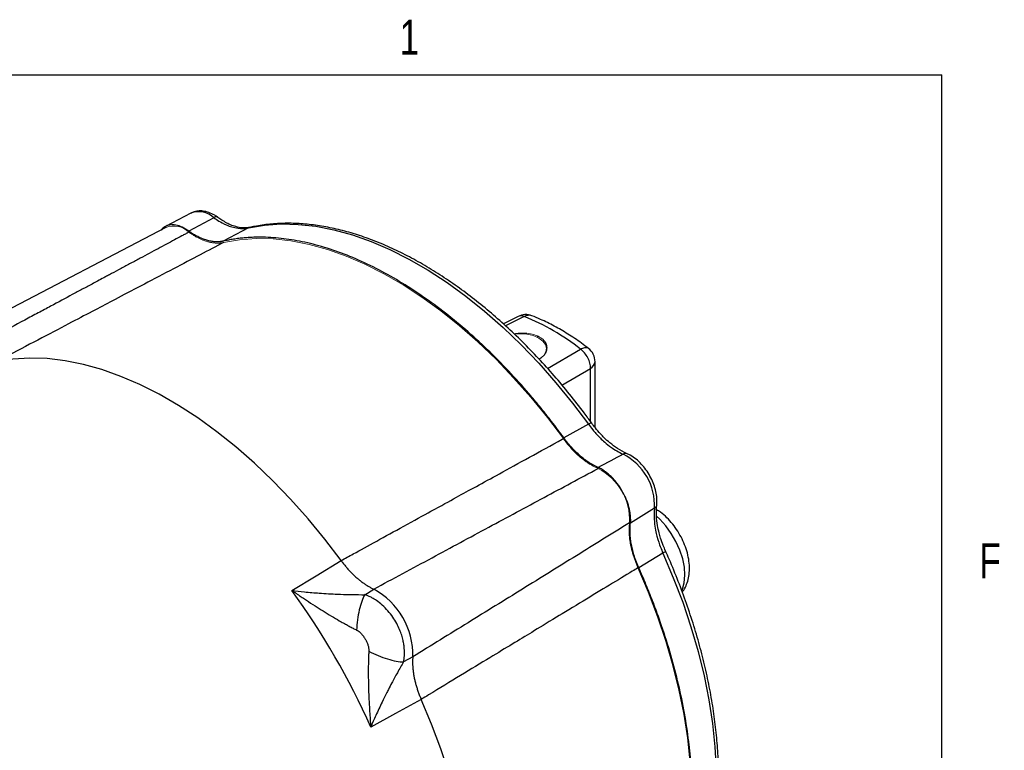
# Model space of a CAD drawing. Header units: inches. Extents: x 0.3 to 34.1, y 0.2 to 21.7.
# Tile 26 of 26: x 30.2 to 33.7, y 19 to 21.6. Entities that reach past the tile are written whole.
import ezdxf

# ---------------------------------------------------------------- set-up
doc = ezdxf.new("R2010")
doc.units = ezdxf.units.IN
doc.header["$MEASUREMENT"] = 0
doc.layers.add('SLD-0', color=7, linetype='Continuous', lineweight=25)
doc.styles.add('SLDTEXTSTYLE0', font='TXT', dxfattribs={"width": 0.75})

msp = doc.modelspace()

# ---------------------------------------------------------------- linework, layer by layer
at = {"color": 7, "linetype": 'Continuous', "lineweight": 25}
for p, q in [((30.8466, 20.9184), (30.7553, 20.8708)), ((30.9281, 20.9021), (30.8389, 20.8543)), ((30.7574, 20.8671), (29.9375, 20.4394)), ((31.0516, 20.8657), (30.9615, 20.8184)), ((32.013, 20.5502), (31.9602, 20.5235)), ((32.2869, 20.1547), (32.2869, 20.3889)), ((32.2637, 20.166), (32.1755, 20.1176)), ((32.4988, 19.8665), (32.4128, 19.8133)), ((32.529, 19.7065), (32.443, 19.6543)), ((31.2924, 19.6262), (31.3818, 19.6802)), ((31.2062, 19.574), (31.2924, 19.6262)), ((31.4661, 19.5588), (31.4981, 19.5785)), ((31.6373, 19.3373), (31.6043, 19.3195)), ((31.6673, 19.1857), (31.5758, 19.1354)), ((31.5758, 19.1354), (31.4875, 19.0868))]:
    msp.add_line(p, q, dxfattribs=at)
at = {"color": 8, "linetype": 'Continuous', "lineweight": 25}
for p, q in [((31.0565, 20.867), (31.0516, 20.8657)), ((32.0347, 20.5498), (31.9683, 20.5164)), ((32.0825, 20.4755), (32.0825, 20.4797)), ((32.1175, 20.365), (32.2352, 20.4341)), ((32.1689, 20.3058), (32.2707, 20.3652)), ((32.2707, 20.176), (32.2707, 20.3652))]:
    msp.add_line(p, q, dxfattribs=at)
at = {"color": 7, "linetype": 'Continuous', "lineweight": 25, "flags": 128}
for points in [[(31.0516, 20.8657), (31.1085, 20.8755), (31.1677, 20.8798), (31.2289, 20.8784), (31.2918, 20.8714), (31.3563, 20.8588), (31.422, 20.8408), (31.4886, 20.8173), (31.5559, 20.7884), (31.6237, 20.7543), (31.6916, 20.7151), (31.7593, 20.671), (31.8266, 20.6221), (31.8933, 20.5687), (31.959, 20.5109), (32.0234, 20.4491), (32.0864, 20.3834), (32.1475, 20.3141), (32.2067, 20.2415), (32.2637, 20.166)], [(31.3818, 19.6802), (31.3239, 19.7563), (31.2638, 19.8293), (31.2017, 19.8989), (31.1379, 19.965), (31.0727, 20.0273), (31.0062, 20.0854), (30.9388, 20.1393), (30.8707, 20.1885), (30.8022, 20.2331), (30.7336, 20.2727), (30.665, 20.3073), (30.597, 20.3366), (30.5295, 20.3606), (30.4631, 20.3792), (30.3978, 20.3923), (30.334, 20.3999), (30.272, 20.4018), (30.2119, 20.3982), (30.154, 20.389)], [(32.529, 19.7065), (32.5659, 19.6194), (32.5992, 19.5319), (32.6286, 19.4443), (32.654, 19.3569), (32.6753, 19.2702), (32.6925, 19.1844), (32.7055, 19.1), (32.7141, 19.0172), (32.7185, 18.9365), (32.7185, 18.8581), (32.7141, 18.7824), (32.7055, 18.7096), (32.6925, 18.6401), (32.6753, 18.5742), (32.654, 18.5121), (32.6286, 18.4541), (32.5992, 18.4004), (32.5659, 18.3512), (32.529, 18.3068)], [(31.6673, 17.7679), (31.7042, 17.8135), (31.7373, 17.8637), (31.7667, 17.9185), (31.792, 17.9775), (31.8133, 18.0406), (31.8304, 18.1074), (31.8433, 18.1778), (31.852, 18.2515), (31.8563, 18.3281), (31.8563, 18.4074), (31.852, 18.489), (31.8433, 18.5726), (31.8304, 18.6579), (31.8133, 18.7445), (31.792, 18.8322), (31.7667, 18.9205), (31.7373, 19.0091), (31.7042, 19.0976), (31.6673, 19.1857)]]:
    msp.add_lwpolyline(points, dxfattribs=at)
at = {"color": 144, "linetype": 'Continuous', "lineweight": 18, "flags": 128}
for points in [[(32.1739, 20.1149), (32.117, 20.1903), (32.0579, 20.2628), (31.9968, 20.3319), (31.9339, 20.3975), (31.8695, 20.4593), (31.8039, 20.517), (31.7373, 20.5703), (31.6701, 20.6192), (31.6024, 20.6632), (31.5346, 20.7024), (31.4669, 20.7364), (31.3997, 20.7653), (31.3331, 20.7888), (31.2675, 20.8068), (31.2031, 20.8194), (31.1402, 20.8264), (31.0791, 20.8278), (31.02, 20.8236), (30.9631, 20.8139)], [(32.087, 20.473), (32.1012, 20.4625), (32.1104, 20.4502), (32.114, 20.437), (32.1119, 20.4237), (32.104, 20.4111), (32.091, 20.4001), (32.088, 20.3982)], [(32.4398, 18.2561), (32.4767, 18.3005), (32.5099, 18.3496), (32.5392, 18.4033), (32.5646, 18.4613), (32.5859, 18.5233), (32.603, 18.5892), (32.616, 18.6586), (32.6246, 18.7313), (32.6289, 18.8069), (32.6289, 18.8852), (32.6246, 18.9659), (32.616, 19.0485), (32.603, 19.1328), (32.5859, 19.2185), (32.5646, 19.3051), (32.5392, 19.3924), (32.5099, 19.4799), (32.4767, 19.5674), (32.4398, 19.6544)]]:
    msp.add_lwpolyline(points, dxfattribs=at)
at = {"color": 8, "linetype": 'Continuous', "lineweight": 25, "flags": 128}
msp.add_lwpolyline([(32.5962, 19.5729), (32.5988, 19.5787), (32.6051, 19.6016), (32.6073, 19.6278), (32.6053, 19.6564), (32.5992, 19.6866), (32.5891, 19.7174), (32.5754, 19.7479), (32.5585, 19.7771), (32.5389, 19.8042), (32.5172, 19.8282), (32.5059, 19.8388)], dxfattribs=at)
at = {"color": 8, "linetype": 'Continuous', "lineweight": 25}
for centre, radius, start, end in [((30.8742, 20.844), 0.0793, 47.1465, 110.2982), ((32.2577, 20.3914), 0.0292, 296.4212, 354.9637)]:
    msp.add_arc(centre, radius, start, end, dxfattribs=at)
at = {"color": 144, "linetype": 'Continuous', "lineweight": 18}
for centre, radius, start, end in [((30.7856, 20.7953), 0.0771, 45.8783, 111.3926), ((32.0219, 20.347), 0.1418, 62.6696, 99.2307), ((32.2033, 19.8248), 0.2067, 357.1994, 62.8006)]:
    msp.add_arc(centre, radius, start, end, dxfattribs=at)
at = {"color": 7, "linetype": 'Continuous', "lineweight": 25}
for centre, radius, start, end in [((32.0401, 20.4967), 0.06, 69.0215, 116.8855), ((31.727, 19.7854), 0.824, 51.929, 68.0764), ((32.2269, 20.3889), 0.06, 0, 52.5011), ((32.2923, 19.8762), 0.2066, 357.3023, 62.6977), ((29.0781, 18.0205), 2.6348, 23.8717, 36.1283), ((31.3704, 19.344), 0.267, 358.5586, 61.4414)]:
    msp.add_arc(centre, radius, start, end, dxfattribs=at)
for points, knots in [([(30.9423, 20.9033), (30.9387, 20.9058), (30.9282, 20.913), (30.9108, 20.9211), (30.8907, 20.9262), (30.872, 20.9265), (30.8567, 20.9236), (30.8489, 20.919), (30.8461, 20.9174)], [0, 0, 0, 0, 0.117941, 0.339512, 0.536559, 0.723444, 0.903021, 1, 1, 1, 1]), ([(30.9281, 20.9021), (30.9335, 20.8983), (30.9389, 20.8946), (30.953, 20.8859), (30.9617, 20.8813), (30.9842, 20.8712), (30.9977, 20.8671), (31.0252, 20.8626), (31.039, 20.8629), (31.0516, 20.8657)], [-1.040161, -1.040161, -1.040161, -1.040161, -0.670904, -0.670904, -0.338052, -0.338052, -0.13002, -0.13002, 0, 0, 0, 0]), ([(31.0581, 20.8678), (31.0491, 20.8664), (31.0329, 20.8639), (31.0085, 20.8692), (30.9898, 20.8753), (30.9731, 20.8838), (30.958, 20.8922), (30.947, 20.9), (30.9423, 20.9033)], [0, 0, 0, 0, 0.259046, 0.465773, 0.620947, 0.729269, 0.884383, 1, 1, 1, 1]), ([(32.2751, 20.1701), (32.2662, 20.1822), (32.2403, 20.2175), (32.196, 20.2742), (32.1417, 20.339), (32.0857, 20.401), (32.0283, 20.4601), (31.9696, 20.5159), (31.9099, 20.5685), (31.8493, 20.6174), (31.788, 20.6627), (31.7262, 20.7041), (31.6642, 20.7415), (31.602, 20.7748), (31.54, 20.8038), (31.4783, 20.8284), (31.4172, 20.8485), (31.3568, 20.8641), (31.2974, 20.875), (31.2391, 20.8813), (31.1823, 20.8829), (31.1271, 20.8797), (31.0854, 20.8737), (31.0622, 20.8687), (31.0563, 20.8675)], [0, 0, 0, 0, 0.0252506, 0.0731586, 0.1210784, 0.1690078, 0.2169487, 0.2649026, 0.3128712, 0.3608555, 0.4088563, 0.4568736, 0.5049064, 0.552952, 0.6010061, 0.6490593, 0.697099, 0.7451094, 0.7930704, 0.8409578, 0.8887456, 0.9364087, 0.9839277, 1, 1, 1, 1]), ([(30.8392, 20.8506), (30.8351, 20.8484), (30.831, 20.8462), (30.8226, 20.8417), (30.8184, 20.8395), (30.8056, 20.8326), (30.779, 20.8183), (30.7304, 20.7922), (30.6824, 20.7665), (30.6547, 20.7517), (30.6435, 20.7457), (30.638, 20.7427), (30.6208, 20.7336), (30.5971, 20.7208), (30.5686, 20.7056), (30.5511, 20.6962), (30.5444, 20.6926), (30.5401, 20.6903), (30.5381, 20.6892), (30.5201, 20.6796), (30.493, 20.6651), (30.4705, 20.653), (30.4533, 20.6439), (30.4475, 20.6408), (30.4357, 20.6344), (30.4059, 20.6185), (30.3612, 20.5945), (30.3174, 20.5711), (30.2868, 20.5547), (30.2707, 20.5462), (30.2211, 20.5196), (30.1682, 20.4913), (30.1036, 20.4568), (30.0755, 20.4418), (30.0567, 20.4317), (30.0473, 20.4267), (30.0377, 20.4216)], [0, 0, 0, 0, 0.015625, 0.015625, 0.03125, 0.03125, 0.0625, 0.125, 0.1875, 0.203125, 0.203125, 0.21875, 0.21875, 0.25, 0.28125, 0.296875, 0.304688, 0.304688, 0.3125, 0.3125, 0.375, 0.4375, 0.4375, 0.46875, 0.46875, 0.5, 0.625, 0.6875, 0.6875, 0.75, 0.75, 0.875, 0.9375, 0.96875, 0.96875, 1, 1, 1, 1]), ([(30.8389, 20.8543), (30.8312, 20.8594), (30.8156, 20.8694), (30.7925, 20.8765), (30.7714, 20.8771), (30.7531, 20.8713), (30.7443, 20.8623), (30.7401, 20.858)], [0, 0, 0, 0, 0.202914, 0.405827, 0.608741, 0.811654, 1, 1, 1, 1]), ([(30.9615, 20.8184), (30.9602, 20.8182), (30.9577, 20.8176), (30.9538, 20.817), (30.9498, 20.8166), (30.9458, 20.8163), (30.9417, 20.8161), (30.9376, 20.8161), (30.9299, 20.8164), (30.9185, 20.8178), (30.9031, 20.8214), (30.8873, 20.8269), (30.8739, 20.833), (30.8631, 20.8388), (30.8551, 20.8435), (30.847, 20.8487), (30.8416, 20.8525), (30.8389, 20.8543)], [0, 0, 0, 0, 0.035783, 0.071535, 0.107282, 0.143047, 0.178856, 0.214733, 0.250703, 0.37551, 0.50002, 0.624437, 0.74927, 0.812139, 0.874796, 0.937372, 1, 1, 1, 1]), ([(30.9631, 20.8139), (30.9561, 20.8102), (30.9491, 20.8065), (30.8905, 20.7758), (30.8271, 20.7425), (30.7239, 20.6883), (30.6843, 20.6675), (30.6198, 20.6337), (30.595, 20.6206), (30.5207, 20.5816), (30.4711, 20.5556), (30.3422, 20.4879), (30.2628, 20.4462), (30.1724, 20.3987), (30.1633, 20.3939), (30.154, 20.389)], [-8.633599, -8.633599, -8.633599, -8.633599, -8.487416, -8.487416, -7.429313, -7.429313, -6.900262, -6.900262, -6.05378, -6.05378, -4.699409, -4.699409, -3.196904, -3.196904, -3.028124, -3.028124, -3.028124, -3.028124]), ([(32.1755, 20.1176), (32.1722, 20.1221), (32.1657, 20.1311), (32.1557, 20.1445), (32.1458, 20.1578), (32.1357, 20.171), (32.1256, 20.1841), (32.1154, 20.1971), (32.1052, 20.21), (32.0949, 20.2228), (32.0845, 20.2356), (32.074, 20.2482), (32.0635, 20.2608), (32.0529, 20.2732), (32.0219, 20.3091), (31.9695, 20.3667), (31.8935, 20.4424), (31.8149, 20.5131), (31.7339, 20.5783), (31.6516, 20.637), (31.5685, 20.6887), (31.4854, 20.733), (31.4031, 20.7693), (31.3221, 20.7976), (31.2435, 20.8176), (31.1675, 20.8297), (31.112, 20.8328), (31.075, 20.8324), (31.0555, 20.8316), (31.0362, 20.8301), (31.0172, 20.8281), (30.9984, 20.8255), (30.9798, 20.8224), (30.9676, 20.8198), (30.9615, 20.8184)], [0, 0, 0, 0, 0.00924, 0.018474, 0.027703, 0.036927, 0.046149, 0.055369, 0.064589, 0.073809, 0.083031, 0.092256, 0.101485, 0.11072, 0.119961, 0.182042, 0.244129, 0.307706, 0.37129, 0.435642, 0.500001, 0.564353, 0.628712, 0.692289, 0.755872, 0.817954, 0.880041, 0.897196, 0.914332, 0.931458, 0.94858, 0.965706, 0.982844, 1, 1, 1, 1]), ([(32.2634, 20.4365), (32.255, 20.4428), (32.2308, 20.461), (32.1902, 20.4881), (32.1417, 20.5164), (32.0988, 20.5376), (32.0722, 20.5484), (32.0618, 20.5526)], [0, 0, 0, 0, 0.126731, 0.3665, 0.606657, 0.847083, 1, 1, 1, 1]), ([(32.2637, 20.166), (32.2681, 20.1599), (32.2727, 20.1539), (32.285, 20.1388), (32.2929, 20.13), (32.3139, 20.1084), (32.3274, 20.0967), (32.3564, 20.0754), (32.372, 20.0664), (32.3871, 20.0599)], [-1.040161, -1.040161, -1.040161, -1.040161, -0.670904, -0.670904, -0.338052, -0.338052, -0.13002, -0.13002, 0, 0, 0, 0]), ([(32.4009, 20.0612), (32.3895, 20.0667), (32.3689, 20.0767), (32.3416, 20.0979), (32.3214, 20.1156), (32.3044, 20.1338), (32.2894, 20.1509), (32.2794, 20.1643), (32.2751, 20.1701)], [0, 0, 0, 0, 0.260311, 0.467829, 0.623253, 0.73143, 0.885576, 1, 1, 1, 1]), ([(31.3818, 19.6802), (31.3959, 19.688), (31.4104, 19.696), (31.4757, 19.7318), (31.5378, 19.7659), (31.6388, 19.8213), (31.6776, 19.8426), (31.7407, 19.8773), (31.765, 19.8906), (31.8378, 19.9305), (31.8864, 19.9571), (32.0126, 20.0264), (32.0903, 20.069), (32.1714, 20.1134), (32.1726, 20.1141), (32.1739, 20.1149)], [-8.489041, -8.489041, -8.489041, -8.489041, -8.176349, -8.176349, -7.118247, -7.118247, -6.589195, -6.589195, -5.742713, -5.742713, -4.388342, -4.388342, -2.885837, -2.885837, -2.861615, -2.861615, -2.861615, -2.861615]), ([(32.298, 20.012), (32.2965, 20.0127), (32.2935, 20.0141), (32.2889, 20.0163), (32.2843, 20.0186), (32.2796, 20.0211), (32.275, 20.0237), (32.2704, 20.0265), (32.2619, 20.0319), (32.2497, 20.0404), (32.2339, 20.0531), (32.2185, 20.0673), (32.206, 20.0803), (32.1963, 20.0912), (32.1891, 20.0998), (32.1822, 20.1085), (32.1777, 20.1146), (32.1755, 20.1176)], [0, 0, 0, 0, 0.035783, 0.071535, 0.107282, 0.143047, 0.178856, 0.214733, 0.250702, 0.37551, 0.50002, 0.624437, 0.74927, 0.812139, 0.874796, 0.937372, 1, 1, 1, 1]), ([(32.5068, 19.8778), (32.5072, 19.882), (32.5082, 19.8939), (32.5066, 19.9144), (32.5011, 19.9391), (32.492, 19.9638), (32.4797, 19.9876), (32.4647, 20.0097), (32.4474, 20.0295), (32.4282, 20.0461), (32.4123, 20.056), (32.4031, 20.0602), (32.4009, 20.0612)], [0, 0, 0, 0, 0.062785, 0.174797, 0.287346, 0.399591, 0.511468, 0.623419, 0.735926, 0.849577, 0.964971, 1, 1, 1, 1]), ([(31.4981, 19.5785), (31.5673, 19.6158), (31.704, 19.6894), (31.9065, 19.7984), (32.1038, 19.9045), (32.2337, 19.9742), (32.2977, 20.0086)], [0, 0, 0, 0, 0.259892, 0.51319, 0.759892, 1, 1, 1, 1]), ([(32.4136, 19.8275), (32.4136, 19.8289), (32.4135, 19.8317), (32.4133, 19.8359), (32.413, 19.8402), (32.4126, 19.8446), (32.412, 19.849), (32.4109, 19.8566), (32.4086, 19.8674), (32.4047, 19.8816), (32.3996, 19.8958), (32.3916, 19.9144), (32.3793, 19.9369), (32.3645, 19.9576), (32.3515, 19.9726), (32.3412, 19.983), (32.3305, 19.9922), (32.3208, 19.9994), (32.3124, 20.0047), (32.3052, 20.0088), (32.3004, 20.0109), (32.298, 20.012)], [0, 0, 0, 0, 0.0206471, 0.0412461, 0.0618223, 0.0824007, 0.1030067, 0.1236653, 0.1868692, 0.2501149, 0.3133187, 0.3765644, 0.5000093, 0.6234542, 0.686658, 0.7499037, 0.8131075, 0.8763532, 0.9175932, 0.9587415, 1, 1, 1, 1]), ([(32.4988, 19.8665), (32.4968, 19.8501), (32.4969, 19.8321), (32.5008, 19.7963), (32.5042, 19.7789), (32.5123, 19.7498), (32.5161, 19.7386), (32.523, 19.7204), (32.5259, 19.7134), (32.529, 19.7065)], [-1.040161, -1.040161, -1.040161, -1.040161, -0.910141, -0.910141, -0.702109, -0.702109, -0.369257, -0.369257, 0, 0, 0, 0]), ([(32.5382, 19.7144), (32.5354, 19.721), (32.5287, 19.7363), (32.5214, 19.7579), (32.5142, 19.7817), (32.5089, 19.8081), (32.5042, 19.8423), (32.5059, 19.8651), (32.5068, 19.8778)], [0, 0, 0, 0, 0.114424, 0.268569, 0.376746, 0.532171, 0.739689, 1, 1, 1, 1]), ([(32.5975, 19.5684), (32.5994, 19.5707), (32.6061, 19.5788), (32.6139, 19.5958), (32.6209, 19.6186), (32.6239, 19.644), (32.6231, 19.6714), (32.6183, 19.7002), (32.6096, 19.7293), (32.5974, 19.7578), (32.5821, 19.7851), (32.564, 19.8105), (32.5432, 19.8333), (32.5239, 19.8507), (32.511, 19.8586), (32.5063, 19.8614)], [0, 0, 0, 0, 0.028681, 0.102099, 0.178251, 0.258322, 0.342239, 0.428529, 0.515196, 0.601541, 0.68771, 0.774156, 0.861283, 0.949675, 1, 1, 1, 1]), ([(32.4097, 19.8147), (32.3466, 19.7757), (32.2195, 19.697), (32.0277, 19.5784), (31.8333, 19.4583), (31.7029, 19.3778), (31.6373, 19.3373)], [0, 0, 0, 0, 0.2451495, 0.4935327, 0.7451495, 1, 1, 1, 1]), ([(32.443, 19.6543), (32.4421, 19.6563), (32.4404, 19.6602), (32.4379, 19.6662), (32.4355, 19.6721), (32.4332, 19.6781), (32.4311, 19.684), (32.429, 19.69), (32.4254, 19.7009), (32.4209, 19.7167), (32.4163, 19.7372), (32.4132, 19.7572), (32.4118, 19.7735), (32.4114, 19.7862), (32.4115, 19.7955), (32.4119, 19.8045), (32.4125, 19.8104), (32.4128, 19.8133)], [0, 0, 0, 0, 0.035783, 0.071535, 0.107282, 0.143047, 0.178856, 0.214733, 0.250703, 0.37551, 0.50002, 0.624437, 0.74927, 0.812139, 0.874796, 0.937372, 1, 1, 1, 1]), ([(32.5328, 18.3101), (32.5392, 18.3172), (32.5573, 18.3374), (32.5849, 18.3738), (32.6144, 18.4205), (32.6407, 18.4708), (32.6636, 18.5247), (32.6832, 18.5819), (32.6992, 18.6423), (32.7117, 18.7056), (32.7207, 18.7716), (32.726, 18.8401), (32.7277, 18.9108), (32.7257, 18.9835), (32.7202, 19.058), (32.7111, 19.1339), (32.6984, 19.2111), (32.6822, 19.2892), (32.6626, 19.3681), (32.6397, 19.4474), (32.6134, 19.5269), (32.584, 19.6063), (32.5584, 19.6688), (32.5425, 19.7047), (32.5382, 19.7144)], [0, 0, 0, 0, 0.0254526, 0.072707, 0.1200588, 0.1675553, 0.2151884, 0.2629394, 0.3107851, 0.358701, 0.4066648, 0.454658, 0.5026659, 0.5506763, 0.5986811, 0.6466762, 0.6946591, 0.7426289, 0.7905856, 0.8385299, 0.8864629, 0.934386, 0.9823008, 1, 1, 1, 1]), ([(31.3818, 19.6802), (31.3832, 19.6783), (31.386, 19.6745), (31.3904, 19.6689), (31.3948, 19.6634), (31.3993, 19.658), (31.4038, 19.6527), (31.4084, 19.6475), (31.4131, 19.6425), (31.4178, 19.6375), (31.4226, 19.6327), (31.4275, 19.628), (31.4324, 19.6235), (31.4373, 19.6191), (31.4422, 19.6149), (31.4472, 19.6108), (31.4523, 19.6068), (31.4573, 19.603), (31.4624, 19.5994), (31.4675, 19.5959), (31.4726, 19.5926), (31.4777, 19.5894), (31.4828, 19.5864), (31.4879, 19.5836), (31.493, 19.5809), (31.4964, 19.5793), (31.4981, 19.5785)], [0, 0, 0, 0, 0.041668, 0.083337, 0.125005, 0.166674, 0.208344, 0.250013, 0.291682, 0.33335, 0.375017, 0.416682, 0.458345, 0.500008, 0.541671, 0.583334, 0.624999, 0.666665, 0.708332, 0.749999, 0.791667, 0.833335, 0.875002, 0.916668, 0.958334, 1, 1, 1, 1]), ([(32.4398, 19.6544), (32.4332, 19.6504), (32.4265, 19.6463), (32.3705, 19.6123), (32.3099, 19.5756), (32.2115, 19.5158), (32.1736, 19.4928), (32.1121, 19.4555), (32.0884, 19.4411), (32.0174, 19.3981), (31.9701, 19.3694), (31.847, 19.2947), (31.7712, 19.2488), (31.6849, 19.1964), (31.6762, 19.1911), (31.6673, 19.1857)], [-8.633599, -8.633599, -8.633599, -8.633599, -8.487416, -8.487416, -7.429313, -7.429313, -6.900262, -6.900262, -6.05378, -6.05378, -4.699409, -4.699409, -3.196904, -3.196904, -3.028124, -3.028124, -3.028124, -3.028124]), ([(32.633, 18.8437), (32.633, 18.8485), (32.6329, 18.858), (32.6327, 18.8724), (32.6324, 18.8869), (32.6319, 18.9014), (32.6312, 18.916), (32.6304, 18.9307), (32.6295, 18.9454), (32.6284, 18.9602), (32.6272, 18.9751), (32.6259, 18.9901), (32.6244, 19.0051), (32.6227, 19.0202), (32.6176, 19.0635), (32.6067, 19.1359), (32.5853, 19.2388), (32.5581, 19.3429), (32.533, 19.4227), (32.514, 19.4774), (32.5032, 19.507), (32.492, 19.5366), (32.4804, 19.5661), (32.4684, 19.5955), (32.4559, 19.625), (32.4473, 19.6446), (32.443, 19.6543)], [0, 0, 0, 0, 0.019149, 0.038285, 0.057409, 0.076524, 0.095632, 0.114737, 0.133841, 0.152946, 0.172055, 0.191171, 0.210296, 0.229433, 0.248584, 0.374287, 0.500002, 0.625705, 0.751419, 0.786971, 0.822481, 0.857968, 0.893446, 0.928933, 0.964446, 1, 1, 1, 1]), ([(31.2062, 19.574), (31.2101, 19.5714), (31.2172, 19.5664), (31.227, 19.5597), (31.2382, 19.5522), (31.2507, 19.5438), (31.271, 19.5303), (31.2954, 19.5146), (31.3253, 19.4959), (31.3538, 19.4787), (31.378, 19.4646), (31.3967, 19.4541), (31.4108, 19.4464), (31.4241, 19.4394), (31.4327, 19.435), (31.4369, 19.4329)], [0, 0, 0, 0, 0.05204, 0.095877, 0.131511, 0.200819, 0.262906, 0.400576, 0.521414, 0.651572, 0.768729, 0.831202, 0.890559, 0.946818, 1, 1, 1, 1]), ([(31.2062, 19.574), (31.221, 19.5721), (31.2361, 19.5704), (31.2687, 19.5671), (31.2863, 19.5656), (31.315, 19.5636), (31.3261, 19.5629), (31.3426, 19.562), (31.3482, 19.5617), (31.3625, 19.561), (31.3712, 19.5606), (31.3939, 19.5598), (31.4079, 19.5595), (31.4368, 19.5589), (31.4517, 19.5588), (31.4661, 19.5588)], [-1.669903, -1.669903, -1.669903, -1.669903, -1.37767, -1.37767, -1.04369, -1.04369, -0.834952, -0.834952, -0.730583, -0.730583, -0.563592, -0.563592, -0.296408, -0.296408, 0, 0, 0, 0]), ([(31.4661, 19.5589), (31.4584, 19.5458), (31.4514, 19.5265), (31.4411, 19.482), (31.4378, 19.4568), (31.4369, 19.4329)], [0, 0, 0, 0, 0.5, 0.5, 1, 1, 1, 1]), ([(31.6067, 19.3344), (31.6069, 19.3361), (31.6072, 19.34), (31.6076, 19.347), (31.6077, 19.3561), (31.6072, 19.3674), (31.6056, 19.3809), (31.6026, 19.3968), (31.5977, 19.415), (31.5903, 19.4352), (31.5799, 19.4569), (31.5661, 19.4795), (31.5488, 19.5018), (31.5292, 19.5217), (31.5097, 19.5372), (31.493, 19.5475), (31.4804, 19.5536), (31.4719, 19.5569), (31.4676, 19.5584), (31.4661, 19.5589)], [0, 0, 0, 0, 0.019315, 0.04585, 0.079731, 0.121054, 0.17, 0.22681, 0.291579, 0.364339, 0.445075, 0.533154, 0.6283, 0.73006, 0.821087, 0.893011, 0.946297, 0.981636, 1, 1, 1, 1]), ([(31.4369, 19.4329), (31.4378, 19.4324), (31.4395, 19.4315), (31.4421, 19.4299), (31.4446, 19.4281), (31.4472, 19.426), (31.4497, 19.4238), (31.4527, 19.4209), (31.456, 19.4172), (31.4597, 19.4128), (31.4632, 19.408), (31.4676, 19.4013), (31.4724, 19.3926), (31.4761, 19.3835), (31.4783, 19.3763), (31.4795, 19.3712), (31.4803, 19.3663), (31.4805, 19.3631), (31.4806, 19.3615)], [0, 0, 0, 0, 0.034106, 0.069301, 0.105715, 0.143465, 0.182656, 0.22338, 0.287438, 0.353577, 0.421831, 0.490334, 0.627608, 0.763106, 0.826478, 0.886876, 0.944602, 1, 1, 1, 1]), ([(31.4806, 19.3572), (31.4804, 19.3545), (31.4801, 19.3492), (31.4798, 19.3409), (31.4794, 19.3323), (31.4792, 19.3235), (31.4789, 19.3143), (31.4788, 19.3049), (31.4786, 19.2879), (31.4787, 19.2623), (31.4794, 19.229), (31.4806, 19.1938), (31.4821, 19.1648), (31.4835, 19.1405), (31.4847, 19.1235), (31.486, 19.1054), (31.487, 19.0936), (31.4875, 19.0868)], [0, 0, 0, 0, 0.030015, 0.061031, 0.093053, 0.126085, 0.160131, 0.195194, 0.231277, 0.34843, 0.47859, 0.599424, 0.737096, 0.79918, 0.868491, 0.925015, 1, 1, 1, 1]), ([(31.4806, 19.3615), (31.4807, 19.3608), (31.4807, 19.3593), (31.4806, 19.3579), (31.4806, 19.3572)], [0, 0, 0, 0, 0.50893, 1, 1, 1, 1]), ([(31.4806, 19.3572), (31.5018, 19.346), (31.5487, 19.3266), (31.5891, 19.3194), (31.6043, 19.3195)], [0, 0, 0, 0, 0.5, 0.9999998, 0.9999998, 0.9999998, 0.9999998]), ([(31.6373, 19.3373), (31.6372, 19.3354), (31.6369, 19.3317), (31.6366, 19.326), (31.6365, 19.3201), (31.6365, 19.3142), (31.6367, 19.3082), (31.6371, 19.3021), (31.6375, 19.296), (31.6381, 19.2898), (31.6389, 19.2835), (31.6398, 19.2772), (31.6409, 19.2708), (31.6421, 19.2644), (31.6434, 19.2579), (31.6449, 19.2514), (31.6465, 19.2449), (31.6483, 19.2383), (31.6502, 19.2318), (31.6523, 19.2252), (31.6544, 19.2186), (31.6567, 19.212), (31.6592, 19.2054), (31.6617, 19.1988), (31.6644, 19.1923), (31.6663, 19.1879), (31.6673, 19.1857)], [0, 0, 0, 0, 0.041666, 0.083332, 0.124998, 0.166665, 0.208333, 0.250001, 0.291668, 0.333335, 0.375001, 0.416666, 0.458329, 0.499992, 0.541655, 0.583318, 0.624984, 0.66665, 0.708318, 0.749987, 0.791656, 0.833326, 0.874995, 0.916663, 0.958332, 1, 1, 1, 1]), ([(31.6043, 19.3195), (31.5971, 19.307), (31.5897, 19.2941), (31.5757, 19.2687), (31.5691, 19.2565), (31.5584, 19.2364), (31.5543, 19.2286), (31.5478, 19.2159), (31.5453, 19.211), (31.5378, 19.1962), (31.5329, 19.1863), (31.5203, 19.1604), (31.5127, 19.1444), (31.4993, 19.1145), (31.4932, 19.1006), (31.4875, 19.0868)], [-0.001686, -0.001686, -0.001686, -0.001686, 0.294721, 0.294721, 0.561906, 0.561906, 0.728896, 0.728896, 0.833265, 0.833265, 1.042003, 1.042003, 1.375984, 1.375984, 1.668217, 1.668217, 1.668217, 1.668217]), ([(31.6043, 19.3195), (31.6046, 19.3211), (31.6053, 19.3243), (31.6061, 19.3293), (31.6065, 19.3327), (31.6067, 19.3344)], [0, 0, 0, 0, 0.330677, 0.664007, 1, 1, 1, 1])]:
    msp.add_open_spline(points, degree=3, knots=knots, dxfattribs=at)
at = {"color": 8, "linetype": 'Continuous', "lineweight": 25}
for points, knots in [([(30.942, 20.9033), (30.942, 20.9034), (30.9407, 20.9051), (30.9359, 20.9053), (30.9307, 20.9032), (30.9281, 20.9021)], [0, 0, 0, 0, 0.03072, 0.51536, 1, 1, 1, 1]), ([(32.0347, 20.5498), (32.0317, 20.5508), (32.0261, 20.5526), (32.0187, 20.5527), (32.015, 20.5507), (32.0133, 20.5497)], [0, 0, 0, 0, 0.385907, 0.713464, 1, 1, 1, 1]), ([(32.0615, 20.5518), (32.0581, 20.5531), (32.0499, 20.5562), (32.0403, 20.5522), (32.0347, 20.5498)], [0, 0, 0, 0, 0.414104, 1, 1, 1, 1]), ([(32.2352, 20.4341), (32.2404, 20.4363), (32.2507, 20.4406), (32.2604, 20.4401), (32.2628, 20.4365), (32.2631, 20.436)], [0, 0, 0, 0, 0.467107, 0.934214, 1, 1, 1, 1]), ([(32.2747, 20.1698), (32.2747, 20.17), (32.2746, 20.1709), (32.271, 20.1698), (32.2661, 20.1673), (32.2637, 20.166)], [0, 0, 0, 0, 0.158504, 0.579252, 1, 1, 1, 1]), ([(32.4008, 20.0608), (32.399, 20.0615), (32.3949, 20.0631), (32.3899, 20.061), (32.3871, 20.0599)], [0, 0, 0, 0, 0.433769, 1, 1, 1, 1]), ([(32.5064, 19.8779), (32.5061, 19.876), (32.5054, 19.8716), (32.5012, 19.8683), (32.4988, 19.8665)], [0, 0, 0, 0, 0.433898, 1, 1, 1, 1]), ([(32.5377, 19.7142), (32.5379, 19.7141), (32.5387, 19.7136), (32.5359, 19.7109), (32.5313, 19.708), (32.529, 19.7065)], [0, 0, 0, 0, 0.1585159, 0.5792579, 1, 1, 1, 1])]:
    msp.add_open_spline(points, degree=3, knots=knots, dxfattribs=at)
at = {"color": 144, "linetype": 'Continuous', "lineweight": 18}
for points, knots in [([(30.9631, 20.8139), (30.9617, 20.8136), (30.9589, 20.813), (30.9547, 20.8124), (30.9504, 20.8119), (30.946, 20.8116), (30.9415, 20.8115), (30.937, 20.8116), (30.9324, 20.8118), (30.9278, 20.8123), (30.9231, 20.8129), (30.9184, 20.8137), (30.9136, 20.8147), (30.9088, 20.8159), (30.904, 20.8173), (30.8991, 20.8188), (30.8942, 20.8205), (30.8892, 20.8224), (30.8842, 20.8245), (30.8793, 20.8267), (30.8743, 20.8291), (30.8693, 20.8317), (30.8642, 20.8344), (30.8592, 20.8373), (30.8542, 20.8404), (30.8492, 20.8437), (30.8442, 20.847), (30.8409, 20.8494), (30.8392, 20.8506)], [0, 0, 0, 0, 0.038464, 0.076927, 0.115391, 0.153855, 0.19232, 0.230785, 0.269249, 0.307713, 0.346176, 0.384637, 0.423096, 0.461554, 0.500012, 0.538469, 0.576926, 0.615385, 0.653845, 0.692307, 0.730769, 0.769232, 0.807694, 0.846157, 0.884619, 0.92308, 0.96154, 1, 1, 1, 1]), ([(31.9992, 20.4882), (32.0054, 20.4892), (32.02, 20.4916), (32.0441, 20.4909), (32.0689, 20.4864), (32.0902, 20.4775), (32.1059, 20.465), (32.115, 20.4502), (32.1168, 20.4343), (32.1114, 20.419), (32.1015, 20.4065), (32.0914, 20.4008), (32.0874, 20.3984)], [0, 0, 0, 0, 0.077856, 0.183935, 0.290186, 0.39645, 0.502708, 0.608964, 0.715165, 0.821438, 0.92781, 1, 1, 1, 1]), ([(32.2977, 20.0086), (32.2961, 20.0094), (32.2928, 20.0108), (32.2878, 20.0132), (32.2828, 20.0157), (32.2778, 20.0184), (32.2727, 20.0213), (32.2677, 20.0244), (32.2627, 20.0276), (32.2577, 20.0309), (32.2527, 20.0344), (32.2478, 20.0381), (32.2428, 20.0419), (32.2379, 20.0459), (32.233, 20.05), (32.2282, 20.0542), (32.2234, 20.0586), (32.2186, 20.0632), (32.2138, 20.0678), (32.2092, 20.0726), (32.2045, 20.0775), (32.2, 20.0825), (32.1955, 20.0876), (32.191, 20.0929), (32.1866, 20.0982), (32.1823, 20.1037), (32.1781, 20.1092), (32.1753, 20.113), (32.1739, 20.1149)], [0, 0, 0, 0, 0.0384602, 0.0769205, 0.1153815, 0.1538433, 0.1923058, 0.2307686, 0.2692314, 0.3076937, 0.3461551, 0.3846153, 0.4230742, 0.4615319, 0.4999888, 0.5384459, 0.5769039, 0.6153635, 0.6538246, 0.6922872, 0.730751, 0.7692155, 0.8076803, 0.8461451, 0.8846093, 0.9230731, 0.9615365, 1, 1, 1, 1]), ([(32.4398, 19.6544), (32.4388, 19.6565), (32.437, 19.6608), (32.4343, 19.6672), (32.4317, 19.6737), (32.4293, 19.6802), (32.427, 19.6866), (32.4248, 19.6931), (32.4227, 19.6996), (32.4208, 19.706), (32.419, 19.7125), (32.4173, 19.7189), (32.4158, 19.7253), (32.4144, 19.7317), (32.4132, 19.738), (32.412, 19.7443), (32.4111, 19.7505), (32.4102, 19.7567), (32.4095, 19.7628), (32.409, 19.7689), (32.4086, 19.7749), (32.4083, 19.7809), (32.4082, 19.7867), (32.4082, 19.7925), (32.4084, 19.7982), (32.4087, 19.8038), (32.4091, 19.8093), (32.4095, 19.8129), (32.4097, 19.8147)], [0, 0, 0, 0, 0.038464, 0.076927, 0.115391, 0.153855, 0.19232, 0.230785, 0.269249, 0.307713, 0.346176, 0.384637, 0.423096, 0.461554, 0.500012, 0.538469, 0.576926, 0.615385, 0.653845, 0.692307, 0.730769, 0.769232, 0.807694, 0.846157, 0.884619, 0.92308, 0.96154, 1, 1, 1, 1])]:
    msp.add_open_spline(points, degree=3, knots=knots, dxfattribs=at)
at = {"color": 7, "linetype": 'Continuous', "lineweight": 25}
for points in [[(32.2707, 20.3652), (32.271, 20.3769), (32.264, 20.4042), (32.2453, 20.4267), (32.2352, 20.4341)], [(32.3871, 20.0599), (32.3574, 20.0439), (32.3277, 20.028), (32.298, 20.012)], [(32.4136, 19.8275), (32.4136, 19.8226), (32.4133, 19.8179), (32.4128, 19.8133)]]:
    msp.add_open_spline(points, degree=3, dxfattribs=at)
at = {"layer": 'SLD-0'}
for p in [(0.5229, 21.4106), (33.5229, 0.4106)]:
    msp.add_line(p, (33.5229, 21.4106), dxfattribs=at)

# ---------------------------------------------------------------- texts
at = {"color": 7, "linetype": 'Continuous', "lineweight": 0, "char_height": 0.125, "attachment_point": 1, "style": 'SLDTEXTSTYLE0'}
for s, insert in [('1', (31.5904, 21.6076)), ('F', (33.6564, 19.7422))]:
    msp.add_mtext(s, dxfattribs=dict(at, insert=insert))

doc.saveas('drawing.dxf')
